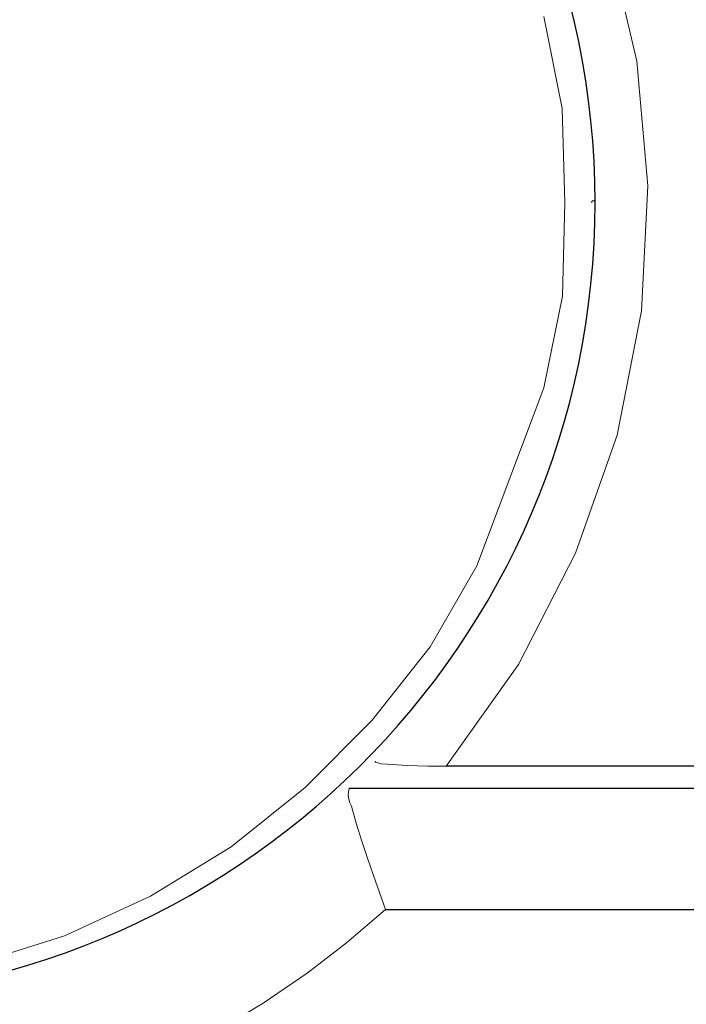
# Model space of a CAD drawing. Header units: inches. Extents: x 0 to 612, y 155 to 655.
# Tile 57 of 79: x 209 to 220, y 298 to 314. Entities that reach past the tile are written whole.
import ezdxf

# ---------------------------------------------------------------- set-up
doc = ezdxf.new("R2010")
doc.units = ezdxf.units.IN
doc.header["$MEASUREMENT"] = 0
doc.layers.add('Layer 1', color=7, linetype='Continuous')

# ---------------------------------------------------------------- blocks, each defined once
blk = doc.blocks.new('block 1659')
at = {"layer": 'Layer 1', "lineweight": 0}
for points in [[(218.21, 310.814)], [(218.171, 309.265)]]:
    blk.add_lwpolyline(points, dxfattribs=at)
blk.add_open_spline([(218.21, 310.814), (218.21, 310.814), (218.171, 309.265), (218.171, 309.265), (218.171, 309.265), (218.21, 310.814), (218.21, 310.814)], degree=3, knots=[0, 0, 0, 0, 1, 1, 1, 2, 2, 2, 2], dxfattribs=at)
blk = doc.blocks.new('block 1660')
at = {"layer": 'Layer 1', "lineweight": 0}
for points in [[(218.171, 309.265)], [(217.86, 307.747)]]:
    blk.add_lwpolyline(points, dxfattribs=at)
blk.add_open_spline([(218.171, 309.265), (218.171, 309.265), (217.86, 307.747), (217.86, 307.747), (217.86, 307.747), (218.171, 309.265), (218.171, 309.265)], degree=3, knots=[0, 0, 0, 0, 1, 1, 1, 2, 2, 2, 2], dxfattribs=at)
blk = doc.blocks.new('block 1661')
at = {"layer": 'Layer 1', "lineweight": 0}
for points in [[(217.86, 307.747)], [(216.752, 304.799)]]:
    blk.add_lwpolyline(points, dxfattribs=at)
blk.add_open_spline([(217.86, 307.747), (217.86, 307.747), (216.752, 304.799), (216.752, 304.799), (216.752, 304.799), (217.86, 307.747), (217.86, 307.747)], degree=3, knots=[0, 0, 0, 0, 1, 1, 1, 2, 2, 2, 2], dxfattribs=at)
blk = doc.blocks.new('block 1662')
at = {"layer": 'Layer 1', "lineweight": 0}
for points in [[(216.752, 304.799)], [(215.978, 303.46)]]:
    blk.add_lwpolyline(points, dxfattribs=at)
blk.add_open_spline([(216.752, 304.799), (216.752, 304.799), (215.978, 303.46), (215.978, 303.46), (215.978, 303.46), (216.752, 304.799), (216.752, 304.799)], degree=3, knots=[0, 0, 0, 0, 1, 1, 1, 2, 2, 2, 2], dxfattribs=at)
blk = doc.blocks.new('block 1663')
at = {"layer": 'Layer 1', "lineweight": 0}
for points in [[(215.978, 303.46)], [(215.02, 302.246)]]:
    blk.add_lwpolyline(points, dxfattribs=at)
blk.add_open_spline([(215.978, 303.46), (215.978, 303.46), (215.02, 302.246), (215.02, 302.246), (215.02, 302.246), (215.978, 303.46), (215.978, 303.46)], degree=3, knots=[0, 0, 0, 0, 1, 1, 1, 2, 2, 2, 2], dxfattribs=at)
blk = doc.blocks.new('block 1664')
at = {"layer": 'Layer 1', "lineweight": 0}
for points in [[(215.02, 302.246)], [(213.911, 301.135)]]:
    blk.add_lwpolyline(points, dxfattribs=at)
blk.add_open_spline([(215.02, 302.246), (215.02, 302.246), (213.911, 301.135), (213.911, 301.135), (213.911, 301.135), (215.02, 302.246), (215.02, 302.246)], degree=3, knots=[0, 0, 0, 0, 1, 1, 1, 2, 2, 2, 2], dxfattribs=at)
blk = doc.blocks.new('block 1665')
at = {"layer": 'Layer 1', "lineweight": 0}
for points in [[(213.911, 301.135)], [(212.688, 300.15)]]:
    blk.add_lwpolyline(points, dxfattribs=at)
blk.add_open_spline([(213.911, 301.135), (213.911, 301.135), (212.688, 300.15), (212.688, 300.15), (212.688, 300.15), (213.911, 301.135), (213.911, 301.135)], degree=3, knots=[0, 0, 0, 0, 1, 1, 1, 2, 2, 2, 2], dxfattribs=at)
blk = doc.blocks.new('block 1666')
at = {"layer": 'Layer 1', "lineweight": 0}
for points in [[(212.688, 300.15)], [(211.352, 299.335)]]:
    blk.add_lwpolyline(points, dxfattribs=at)
blk.add_open_spline([(212.688, 300.15), (212.688, 300.15), (211.352, 299.335), (211.352, 299.335), (211.352, 299.335), (212.688, 300.15), (212.688, 300.15)], degree=3, knots=[0, 0, 0, 0, 1, 1, 1, 2, 2, 2, 2], dxfattribs=at)
blk = doc.blocks.new('block 1667')
at = {"layer": 'Layer 1', "lineweight": 0}
for points in [[(211.352, 299.335)], [(209.931, 298.682)]]:
    blk.add_lwpolyline(points, dxfattribs=at)
blk.add_open_spline([(211.352, 299.335), (211.352, 299.335), (209.931, 298.682), (209.931, 298.682), (209.931, 298.682), (211.352, 299.335), (211.352, 299.335)], degree=3, knots=[0, 0, 0, 0, 1, 1, 1, 2, 2, 2, 2], dxfattribs=at)
blk = doc.blocks.new('block 1668')
at = {"layer": 'Layer 1', "lineweight": 0}
for points in [[(209.931, 298.682)], [(208.445, 298.211)]]:
    blk.add_lwpolyline(points, dxfattribs=at)
blk.add_open_spline([(209.931, 298.682), (209.931, 298.682), (208.445, 298.211), (208.445, 298.211), (208.445, 298.211), (209.931, 298.682), (209.931, 298.682)], degree=3, knots=[0, 0, 0, 0, 1, 1, 1, 2, 2, 2, 2], dxfattribs=at)
blk = doc.blocks.new('block 1658')
at = {"layer": 'Layer 1'}
for name in ['block 1659', 'block 1660', 'block 1661', 'block 1662', 'block 1663', 'block 1664', 'block 1665', 'block 1666', 'block 1667', 'block 1668']:
    blk.add_blockref(name, (0, 0), dxfattribs=at)
blk = doc.blocks.new('block 1657')
at = {"layer": 'Layer 1'}
blk.add_blockref('block 1658', (0, 0), dxfattribs=at)
blk = doc.blocks.new('block 1707')
at = {"layer": 'Layer 1', "lineweight": 0}
for points in [[(217.858, 313.889)], [(218.161, 312.366)]]:
    blk.add_lwpolyline(points, dxfattribs=at)
blk.add_open_spline([(217.858, 313.889), (217.858, 313.889), (218.161, 312.366), (218.161, 312.366), (218.161, 312.366), (217.858, 313.889), (217.858, 313.889)], degree=3, knots=[0, 0, 0, 0, 1, 1, 1, 2, 2, 2, 2], dxfattribs=at)
blk = doc.blocks.new('block 1708')
at = {"layer": 'Layer 1', "lineweight": 0}
for points in [[(218.161, 312.366)], [(218.21, 310.814)]]:
    blk.add_lwpolyline(points, dxfattribs=at)
blk.add_open_spline([(218.161, 312.366), (218.161, 312.366), (218.21, 310.814), (218.21, 310.814), (218.21, 310.814), (218.161, 312.366), (218.161, 312.366)], degree=3, knots=[0, 0, 0, 0, 1, 1, 1, 2, 2, 2, 2], dxfattribs=at)
blk = doc.blocks.new('block 1684')
at = {"layer": 'Layer 1'}
for name in ['block 1707', 'block 1708']:
    blk.add_blockref(name, (0, 0), dxfattribs=at)
blk = doc.blocks.new('block 1683')
at = {"layer": 'Layer 1'}
blk.add_blockref('block 1684', (0, 0), dxfattribs=at)
blk = doc.blocks.new('block 1768')
at = {"layer": 'Layer 1', "color": 7, "lineweight": 25}
blk.add_open_spline([(205.357, 297.598), (212.73, 297.598), (218.708, 303.516), (218.708, 310.814), (218.708, 310.814), (218.708, 310.814), (218.708, 310.814), (218.708, 318.114), (212.73, 324.031), (205.357, 324.031), (205.357, 324.031), (205.357, 324.031), (205.357, 324.031), (205.357, 324.031), (205.357, 324.031), (205.357, 324.031)], degree=3, knots=[0, 0, 0, 0, 1, 1, 1, 2, 2, 2, 3, 3, 3, 4, 4, 4, 5, 5, 5, 5], dxfattribs=at)
blk = doc.blocks.new('block 1767')
at = {"layer": 'Layer 1'}
blk.add_blockref('block 1768', (0, 0), dxfattribs=at)
blk = doc.blocks.new('block 1766')
at = {"layer": 'Layer 1'}
blk.add_blockref('block 1767', (0, 0), dxfattribs=at)
blk = doc.blocks.new('block 1771')
at = {"layer": 'Layer 1', "lineweight": 0}
for points in [[(218.652, 310.82)], [(218.651, 310.814)]]:
    blk.add_lwpolyline(points, dxfattribs=at)
blk.add_open_spline([(218.651, 310.814), (218.651, 310.814), (218.652, 310.82), (218.652, 310.82), (218.652, 310.82), (218.651, 310.814), (218.651, 310.814)], degree=3, knots=[0, 0, 0, 0, 1, 1, 1, 2, 2, 2, 2], dxfattribs=at)
blk = doc.blocks.new('block 1772')
at = {"layer": 'Layer 1', "lineweight": 0}
for points in [[(218.652, 310.82)], [(218.653, 310.826)]]:
    blk.add_lwpolyline(points, dxfattribs=at)
blk.add_open_spline([(218.652, 310.82), (218.652, 310.82), (218.653, 310.826), (218.653, 310.826), (218.653, 310.826), (218.652, 310.82), (218.652, 310.82)], degree=3, knots=[0, 0, 0, 0, 1, 1, 1, 2, 2, 2, 2], dxfattribs=at)
blk = doc.blocks.new('block 1773')
at = {"layer": 'Layer 1', "lineweight": 0}
for points in [[(218.653, 310.826)], [(218.656, 310.831)]]:
    blk.add_lwpolyline(points, dxfattribs=at)
blk.add_open_spline([(218.653, 310.826), (218.653, 310.826), (218.656, 310.831), (218.656, 310.831), (218.656, 310.831), (218.653, 310.826), (218.653, 310.826)], degree=3, knots=[0, 0, 0, 0, 1, 1, 1, 2, 2, 2, 2], dxfattribs=at)
blk = doc.blocks.new('block 1774')
at = {"layer": 'Layer 1', "lineweight": 0}
for points in [[(218.656, 310.831)], [(218.658, 310.835)]]:
    blk.add_lwpolyline(points, dxfattribs=at)
blk.add_open_spline([(218.656, 310.831), (218.656, 310.831), (218.658, 310.835), (218.658, 310.835), (218.658, 310.835), (218.656, 310.831), (218.656, 310.831)], degree=3, knots=[0, 0, 0, 0, 1, 1, 1, 2, 2, 2, 2], dxfattribs=at)
blk = doc.blocks.new('block 1775')
at = {"layer": 'Layer 1', "lineweight": 0}
for points in [[(218.658, 310.835)], [(218.663, 310.838)]]:
    blk.add_lwpolyline(points, dxfattribs=at)
blk.add_open_spline([(218.658, 310.835), (218.658, 310.835), (218.663, 310.838), (218.663, 310.838), (218.663, 310.838), (218.658, 310.835), (218.658, 310.835)], degree=3, knots=[0, 0, 0, 0, 1, 1, 1, 2, 2, 2, 2], dxfattribs=at)
blk = doc.blocks.new('block 1776')
at = {"layer": 'Layer 1', "lineweight": 0}
for points in [[(218.663, 310.838)], [(218.669, 310.842)]]:
    blk.add_lwpolyline(points, dxfattribs=at)
blk.add_open_spline([(218.663, 310.838), (218.663, 310.838), (218.669, 310.842), (218.669, 310.842), (218.669, 310.842), (218.663, 310.838), (218.663, 310.838)], degree=3, knots=[0, 0, 0, 0, 1, 1, 1, 2, 2, 2, 2], dxfattribs=at)
blk = doc.blocks.new('block 1777')
at = {"layer": 'Layer 1', "lineweight": 0}
for points in [[(218.669, 310.842)], [(218.673, 310.843)]]:
    blk.add_lwpolyline(points, dxfattribs=at)
blk.add_open_spline([(218.669, 310.842), (218.669, 310.842), (218.673, 310.843), (218.673, 310.843), (218.673, 310.843), (218.669, 310.842), (218.669, 310.842)], degree=3, knots=[0, 0, 0, 0, 1, 1, 1, 2, 2, 2, 2], dxfattribs=at)
blk = doc.blocks.new('block 1778')
at = {"layer": 'Layer 1', "lineweight": 0}
for points in [[(218.673, 310.843)], [(218.68, 310.844)]]:
    blk.add_lwpolyline(points, dxfattribs=at)
blk.add_open_spline([(218.673, 310.843), (218.673, 310.843), (218.68, 310.844), (218.68, 310.844), (218.68, 310.844), (218.673, 310.843), (218.673, 310.843)], degree=3, knots=[0, 0, 0, 0, 1, 1, 1, 2, 2, 2, 2], dxfattribs=at)
blk = doc.blocks.new('block 1779')
at = {"layer": 'Layer 1', "lineweight": 0}
for points in [[(218.68, 310.844)], [(218.684, 310.843)]]:
    blk.add_lwpolyline(points, dxfattribs=at)
blk.add_open_spline([(218.68, 310.844), (218.68, 310.844), (218.684, 310.843), (218.684, 310.843), (218.684, 310.843), (218.68, 310.844), (218.68, 310.844)], degree=3, knots=[0, 0, 0, 0, 1, 1, 1, 2, 2, 2, 2], dxfattribs=at)
blk = doc.blocks.new('block 1780')
at = {"layer": 'Layer 1', "lineweight": 0}
for points in [[(218.684, 310.843)], [(218.691, 310.842)]]:
    blk.add_lwpolyline(points, dxfattribs=at)
blk.add_open_spline([(218.684, 310.843), (218.684, 310.843), (218.691, 310.842), (218.691, 310.842), (218.691, 310.842), (218.684, 310.843), (218.684, 310.843)], degree=3, knots=[0, 0, 0, 0, 1, 1, 1, 2, 2, 2, 2], dxfattribs=at)
blk = doc.blocks.new('block 1781')
at = {"layer": 'Layer 1', "lineweight": 0}
for points in [[(218.691, 310.842)], [(218.695, 310.838)]]:
    blk.add_lwpolyline(points, dxfattribs=at)
blk.add_open_spline([(218.691, 310.842), (218.691, 310.842), (218.695, 310.838), (218.695, 310.838), (218.695, 310.838), (218.691, 310.842), (218.691, 310.842)], degree=3, knots=[0, 0, 0, 0, 1, 1, 1, 2, 2, 2, 2], dxfattribs=at)
blk = doc.blocks.new('block 1782')
at = {"layer": 'Layer 1', "lineweight": 0}
for points in [[(218.695, 310.838)], [(218.699, 310.835)]]:
    blk.add_lwpolyline(points, dxfattribs=at)
blk.add_open_spline([(218.695, 310.838), (218.695, 310.838), (218.699, 310.835), (218.699, 310.835), (218.699, 310.835), (218.695, 310.838), (218.695, 310.838)], degree=3, knots=[0, 0, 0, 0, 1, 1, 1, 2, 2, 2, 2], dxfattribs=at)
blk = doc.blocks.new('block 1783')
at = {"layer": 'Layer 1', "lineweight": 0}
for points in [[(218.699, 310.835)], [(218.704, 310.831)]]:
    blk.add_lwpolyline(points, dxfattribs=at)
blk.add_open_spline([(218.699, 310.835), (218.699, 310.835), (218.704, 310.831), (218.704, 310.831), (218.704, 310.831), (218.699, 310.835), (218.699, 310.835)], degree=3, knots=[0, 0, 0, 0, 1, 1, 1, 2, 2, 2, 2], dxfattribs=at)
blk = doc.blocks.new('block 1784')
at = {"layer": 'Layer 1', "lineweight": 0}
for points in [[(218.704, 310.831)], [(218.706, 310.826)]]:
    blk.add_lwpolyline(points, dxfattribs=at)
blk.add_open_spline([(218.704, 310.831), (218.704, 310.831), (218.706, 310.826), (218.706, 310.826), (218.706, 310.826), (218.704, 310.831), (218.704, 310.831)], degree=3, knots=[0, 0, 0, 0, 1, 1, 1, 2, 2, 2, 2], dxfattribs=at)
blk = doc.blocks.new('block 1785')
at = {"layer": 'Layer 1', "lineweight": 0}
for points in [[(218.706, 310.826)], [(218.708, 310.82)]]:
    blk.add_lwpolyline(points, dxfattribs=at)
blk.add_open_spline([(218.706, 310.826), (218.706, 310.826), (218.708, 310.82), (218.708, 310.82), (218.708, 310.82), (218.706, 310.826), (218.706, 310.826)], degree=3, knots=[0, 0, 0, 0, 1, 1, 1, 2, 2, 2, 2], dxfattribs=at)
blk = doc.blocks.new('block 1786')
at = {"layer": 'Layer 1', "lineweight": 0}
for points in [[(218.708, 310.82)], [(218.708, 310.814)]]:
    blk.add_lwpolyline(points, dxfattribs=at)
blk.add_open_spline([(218.708, 310.82), (218.708, 310.82), (218.708, 310.814), (218.708, 310.814), (218.708, 310.814), (218.708, 310.82), (218.708, 310.82)], degree=3, knots=[0, 0, 0, 0, 1, 1, 1, 2, 2, 2, 2], dxfattribs=at)
blk = doc.blocks.new('block 1770')
at = {"layer": 'Layer 1'}
for name in ['block 1771', 'block 1772', 'block 1773', 'block 1774', 'block 1775', 'block 1776', 'block 1777', 'block 1778', 'block 1779', 'block 1780', 'block 1781', 'block 1782', 'block 1783', 'block 1784', 'block 1785', 'block 1786']:
    blk.add_blockref(name, (0, 0), dxfattribs=at)
blk = doc.blocks.new('block 1769')
at = {"layer": 'Layer 1'}
blk.add_blockref('block 1770', (0, 0), dxfattribs=at)
blk = doc.blocks.new('block 1789')
at = {"layer": 'Layer 1', "color": 7, "lineweight": 25}
blk.add_open_spline([(205.357, 297.598), (212.73, 297.598), (218.708, 303.516), (218.708, 310.814), (218.708, 310.814), (218.708, 310.814), (218.708, 310.814), (218.708, 318.114), (212.73, 324.031), (205.357, 324.031), (205.357, 324.031), (205.357, 324.031), (205.357, 324.031), (205.357, 324.031), (205.357, 324.031), (205.357, 324.031)], degree=3, knots=[0, 0, 0, 0, 1, 1, 1, 2, 2, 2, 3, 3, 3, 4, 4, 4, 5, 5, 5, 5], dxfattribs=at)
blk = doc.blocks.new('block 1788')
at = {"layer": 'Layer 1'}
blk.add_blockref('block 1789', (0, 0), dxfattribs=at)
blk = doc.blocks.new('block 1787')
at = {"layer": 'Layer 1'}
blk.add_blockref('block 1788', (0, 0), dxfattribs=at)
blk = doc.blocks.new('block 3128')
at = {"layer": 'Layer 1', "lineweight": 0}
for points in [[(215.944, 301.489)], [(216.242, 301.488)]]:
    blk.add_lwpolyline(points, dxfattribs=at)
blk.add_open_spline([(216.242, 301.488), (216.242, 301.488), (215.944, 301.489), (215.944, 301.489), (215.944, 301.489), (216.242, 301.488), (216.242, 301.488)], degree=3, knots=[0, 0, 0, 0, 1, 1, 1, 2, 2, 2, 2], dxfattribs=at)
blk = doc.blocks.new('block 3129')
at = {"layer": 'Layer 1', "lineweight": 0}
for points in [[(215.6, 301.498)], [(215.944, 301.489)]]:
    blk.add_lwpolyline(points, dxfattribs=at)
blk.add_open_spline([(215.944, 301.489), (215.944, 301.489), (215.6, 301.498), (215.6, 301.498), (215.6, 301.498), (215.944, 301.489), (215.944, 301.489)], degree=3, knots=[0, 0, 0, 0, 1, 1, 1, 2, 2, 2, 2], dxfattribs=at)
blk = doc.blocks.new('block 3130')
at = {"layer": 'Layer 1', "lineweight": 0}
for points in [[(215.27, 301.52)], [(215.6, 301.498)]]:
    blk.add_lwpolyline(points, dxfattribs=at)
blk.add_open_spline([(215.6, 301.498), (215.6, 301.498), (215.27, 301.52), (215.27, 301.52), (215.27, 301.52), (215.6, 301.498), (215.6, 301.498)], degree=3, knots=[0, 0, 0, 0, 1, 1, 1, 2, 2, 2, 2], dxfattribs=at)
blk = doc.blocks.new('block 3131')
at = {"layer": 'Layer 1', "lineweight": 0}
for points in [[(215.172, 301.527)], [(215.27, 301.52)]]:
    blk.add_lwpolyline(points, dxfattribs=at)
blk.add_open_spline([(215.27, 301.52), (215.27, 301.52), (215.172, 301.527), (215.172, 301.527), (215.172, 301.527), (215.27, 301.52), (215.27, 301.52)], degree=3, knots=[0, 0, 0, 0, 1, 1, 1, 2, 2, 2, 2], dxfattribs=at)
blk = doc.blocks.new('block 3132')
at = {"layer": 'Layer 1', "lineweight": 0}
for points in [[(215.077, 301.552)], [(215.172, 301.527)]]:
    blk.add_lwpolyline(points, dxfattribs=at)
blk.add_open_spline([(215.172, 301.527), (215.172, 301.527), (215.077, 301.552), (215.077, 301.552), (215.077, 301.552), (215.172, 301.527), (215.172, 301.527)], degree=3, knots=[0, 0, 0, 0, 1, 1, 1, 2, 2, 2, 2], dxfattribs=at)
blk = doc.blocks.new('block 3133')
at = {"layer": 'Layer 1', "lineweight": 0}
for points in [[(215.075, 301.553)], [(215.077, 301.552)]]:
    blk.add_lwpolyline(points, dxfattribs=at)
blk.add_open_spline([(215.077, 301.552), (215.077, 301.552), (215.075, 301.553), (215.075, 301.553), (215.075, 301.553), (215.077, 301.552), (215.077, 301.552)], degree=3, knots=[0, 0, 0, 0, 1, 1, 1, 2, 2, 2, 2], dxfattribs=at)
blk = doc.blocks.new('block 3134')
at = {"layer": 'Layer 1', "lineweight": 0}
for points in [[(215.074, 301.553)], [(215.075, 301.553)]]:
    blk.add_lwpolyline(points, dxfattribs=at)
blk.add_open_spline([(215.075, 301.553), (215.075, 301.553), (215.074, 301.553), (215.074, 301.553), (215.074, 301.553), (215.075, 301.553), (215.075, 301.553)], degree=3, knots=[0, 0, 0, 0, 1, 1, 1, 2, 2, 2, 2], dxfattribs=at)
blk = doc.blocks.new('block 3135')
at = {"layer": 'Layer 1', "lineweight": 0}
for points in [[(215.073, 301.554)], [(215.074, 301.553)]]:
    blk.add_lwpolyline(points, dxfattribs=at)
blk.add_open_spline([(215.074, 301.553), (215.074, 301.553), (215.073, 301.554), (215.073, 301.554), (215.073, 301.554), (215.074, 301.553), (215.074, 301.553)], degree=3, knots=[0, 0, 0, 0, 1, 1, 1, 2, 2, 2, 2], dxfattribs=at)
blk = doc.blocks.new('block 3136')
at = {"layer": 'Layer 1', "lineweight": 0}
for points in [[(215.072, 301.555)], [(215.073, 301.554)]]:
    blk.add_lwpolyline(points, dxfattribs=at)
blk.add_open_spline([(215.073, 301.554), (215.073, 301.554), (215.072, 301.555), (215.072, 301.555), (215.072, 301.555), (215.073, 301.554), (215.073, 301.554)], degree=3, knots=[0, 0, 0, 0, 1, 1, 1, 2, 2, 2, 2], dxfattribs=at)
blk = doc.blocks.new('block 3137')
at = {"layer": 'Layer 1', "lineweight": 0}
for points in [[(215.071, 301.556)], [(215.072, 301.555)]]:
    blk.add_lwpolyline(points, dxfattribs=at)
blk.add_open_spline([(215.072, 301.555), (215.072, 301.555), (215.071, 301.556), (215.071, 301.556), (215.071, 301.556), (215.072, 301.555), (215.072, 301.555)], degree=3, knots=[0, 0, 0, 0, 1, 1, 1, 2, 2, 2, 2], dxfattribs=at)
blk = doc.blocks.new('block 3138')
at = {"layer": 'Layer 1', "lineweight": 0}
for points in [[(215.071, 301.557)], [(215.071, 301.556)]]:
    blk.add_lwpolyline(points, dxfattribs=at)
blk.add_open_spline([(215.071, 301.556), (215.071, 301.556), (215.071, 301.557), (215.071, 301.557), (215.071, 301.557), (215.071, 301.556), (215.071, 301.556)], degree=3, knots=[0, 0, 0, 0, 1, 1, 1, 2, 2, 2, 2], dxfattribs=at)
blk = doc.blocks.new('block 3139')
at = {"layer": 'Layer 1', "lineweight": 0}
for points in [[(215.071, 301.559)], [(215.071, 301.557)]]:
    blk.add_lwpolyline(points, dxfattribs=at)
blk.add_open_spline([(215.071, 301.557), (215.071, 301.557), (215.071, 301.559), (215.071, 301.559), (215.071, 301.559), (215.071, 301.557), (215.071, 301.557)], degree=3, knots=[0, 0, 0, 0, 1, 1, 1, 2, 2, 2, 2], dxfattribs=at)
blk = doc.blocks.new('block 3140')
at = {"layer": 'Layer 1', "lineweight": 0}
for points in [[(215.071, 301.56)], [(215.071, 301.559)]]:
    blk.add_lwpolyline(points, dxfattribs=at)
blk.add_open_spline([(215.071, 301.559), (215.071, 301.559), (215.071, 301.56), (215.071, 301.56), (215.071, 301.56), (215.071, 301.559), (215.071, 301.559)], degree=3, knots=[0, 0, 0, 0, 1, 1, 1, 2, 2, 2, 2], dxfattribs=at)
blk = doc.blocks.new('block 3141')
at = {"layer": 'Layer 1', "lineweight": 0}
for points in [[(215.071, 301.56)], [(215.072, 301.56)]]:
    blk.add_lwpolyline(points, dxfattribs=at)
blk.add_open_spline([(215.071, 301.56), (215.071, 301.56), (215.072, 301.56), (215.072, 301.56), (215.072, 301.56), (215.071, 301.56), (215.071, 301.56)], degree=3, knots=[0, 0, 0, 0, 1, 1, 1, 2, 2, 2, 2], dxfattribs=at)
blk = doc.blocks.new('block 3142')
at = {"layer": 'Layer 1', "lineweight": 0}
for points in [[(215.072, 301.56)], [(215.073, 301.561)]]:
    blk.add_lwpolyline(points, dxfattribs=at)
blk.add_open_spline([(215.072, 301.56), (215.072, 301.56), (215.073, 301.561), (215.073, 301.561), (215.073, 301.561), (215.072, 301.56), (215.072, 301.56)], degree=3, knots=[0, 0, 0, 0, 1, 1, 1, 2, 2, 2, 2], dxfattribs=at)
blk = doc.blocks.new('block 3143')
at = {"layer": 'Layer 1', "lineweight": 0}
for points in [[(215.073, 301.562)], [(215.073, 301.561)]]:
    blk.add_lwpolyline(points, dxfattribs=at)
blk.add_open_spline([(215.073, 301.561), (215.073, 301.561), (215.073, 301.562), (215.073, 301.562), (215.073, 301.562), (215.073, 301.561), (215.073, 301.561)], degree=3, knots=[0, 0, 0, 0, 1, 1, 1, 2, 2, 2, 2], dxfattribs=at)
blk = doc.blocks.new('block 3144')
at = {"layer": 'Layer 1', "lineweight": 0}
for points in [[(215.073, 301.562)], [(215.075, 301.562)]]:
    blk.add_lwpolyline(points, dxfattribs=at)
blk.add_open_spline([(215.073, 301.562), (215.073, 301.562), (215.075, 301.562), (215.075, 301.562), (215.075, 301.562), (215.073, 301.562), (215.073, 301.562)], degree=3, knots=[0, 0, 0, 0, 1, 1, 1, 2, 2, 2, 2], dxfattribs=at)
blk = doc.blocks.new('block 3145')
at = {"layer": 'Layer 1', "lineweight": 0}
for points in [[(215.075, 301.563)], [(215.075, 301.562)]]:
    blk.add_lwpolyline(points, dxfattribs=at)
blk.add_open_spline([(215.075, 301.562), (215.075, 301.562), (215.075, 301.563), (215.075, 301.563), (215.075, 301.563), (215.075, 301.562), (215.075, 301.562)], degree=3, knots=[0, 0, 0, 0, 1, 1, 1, 2, 2, 2, 2], dxfattribs=at)
blk = doc.blocks.new('block 3146')
at = {"layer": 'Layer 1', "lineweight": 0}
for points in [[(215.075, 301.563)], [(215.078, 301.563)]]:
    blk.add_lwpolyline(points, dxfattribs=at)
blk.add_open_spline([(215.075, 301.563), (215.075, 301.563), (215.078, 301.563), (215.078, 301.563), (215.078, 301.563), (215.075, 301.563), (215.075, 301.563)], degree=3, knots=[0, 0, 0, 0, 1, 1, 1, 2, 2, 2, 2], dxfattribs=at)
blk = doc.blocks.new('block 3147')
at = {"layer": 'Layer 1', "lineweight": 0}
for points in [[(215.078, 301.565)], [(215.078, 301.563)]]:
    blk.add_lwpolyline(points, dxfattribs=at)
blk.add_open_spline([(215.078, 301.563), (215.078, 301.563), (215.078, 301.565), (215.078, 301.565), (215.078, 301.565), (215.078, 301.563), (215.078, 301.563)], degree=3, knots=[0, 0, 0, 0, 1, 1, 1, 2, 2, 2, 2], dxfattribs=at)
blk = doc.blocks.new('block 3148')
at = {"layer": 'Layer 1', "lineweight": 0}
for points in [[(215.078, 301.566)], [(215.078, 301.565)]]:
    blk.add_lwpolyline(points, dxfattribs=at)
blk.add_open_spline([(215.078, 301.565), (215.078, 301.565), (215.078, 301.566), (215.078, 301.566), (215.078, 301.566), (215.078, 301.565), (215.078, 301.565)], degree=3, knots=[0, 0, 0, 0, 1, 1, 1, 2, 2, 2, 2], dxfattribs=at)
blk = doc.blocks.new('block 3149')
at = {"layer": 'Layer 1', "lineweight": 0}
for points in [[(215.078, 301.568)], [(215.078, 301.566)]]:
    blk.add_lwpolyline(points, dxfattribs=at)
blk.add_open_spline([(215.078, 301.566), (215.078, 301.566), (215.078, 301.568), (215.078, 301.568), (215.078, 301.568), (215.078, 301.566), (215.078, 301.566)], degree=3, knots=[0, 0, 0, 0, 1, 1, 1, 2, 2, 2, 2], dxfattribs=at)
blk = doc.blocks.new('block 3150')
at = {"layer": 'Layer 1', "lineweight": 0}
for points in [[(215.078, 301.569)], [(215.078, 301.568)]]:
    blk.add_lwpolyline(points, dxfattribs=at)
blk.add_open_spline([(215.078, 301.568), (215.078, 301.568), (215.078, 301.569), (215.078, 301.569), (215.078, 301.569), (215.078, 301.568), (215.078, 301.568)], degree=3, knots=[0, 0, 0, 0, 1, 1, 1, 2, 2, 2, 2], dxfattribs=at)
blk = doc.blocks.new('block 3151')
at = {"layer": 'Layer 1', "lineweight": 0}
for points in [[(215.078, 301.57)], [(215.078, 301.569)]]:
    blk.add_lwpolyline(points, dxfattribs=at)
blk.add_open_spline([(215.078, 301.569), (215.078, 301.569), (215.078, 301.57), (215.078, 301.57), (215.078, 301.57), (215.078, 301.569), (215.078, 301.569)], degree=3, knots=[0, 0, 0, 0, 1, 1, 1, 2, 2, 2, 2], dxfattribs=at)
blk = doc.blocks.new('block 3127')
at = {"layer": 'Layer 1'}
for name in ['block 3140', 'block 3141', 'block 3139', 'block 3138', 'block 3137', 'block 3142', 'block 3136', 'block 3143', 'block 3144', 'block 3135', 'block 3134', 'block 3145', 'block 3146', 'block 3133', 'block 3132', 'block 3151', 'block 3150', 'block 3149', 'block 3148', 'block 3147', 'block 3131', 'block 3130', 'block 3129', 'block 3128']:
    blk.add_blockref(name, (0, 0), dxfattribs=at)
blk = doc.blocks.new('block 3126')
at = {"layer": 'Layer 1'}
blk.add_blockref('block 3127', (0, 0), dxfattribs=at)
blk = doc.blocks.new('block 3154')
at = {"layer": 'Layer 1', "color": 7, "lineweight": 25}
blk.add_lwpolyline([(281.078, 301.488), (216.242, 301.488)], dxfattribs=at)
blk = doc.blocks.new('block 3153')
at = {"layer": 'Layer 1'}
blk.add_blockref('block 3154', (0, 0), dxfattribs=at)
blk = doc.blocks.new('block 3152')
at = {"layer": 'Layer 1'}
blk.add_blockref('block 3153', (0, 0), dxfattribs=at)
blk = doc.blocks.new('block 3157')
at = {"layer": 'Layer 1', "lineweight": 0}
for points in [[(214.642, 301.125)], [(214.643, 301.125)]]:
    blk.add_lwpolyline(points, dxfattribs=at)
blk.add_open_spline([(214.643, 301.125), (214.643, 301.125), (214.642, 301.125), (214.642, 301.125), (214.642, 301.125), (214.643, 301.125), (214.643, 301.125)], degree=3, knots=[0, 0, 0, 0, 1, 1, 1, 2, 2, 2, 2], dxfattribs=at)
blk = doc.blocks.new('block 3158')
at = {"layer": 'Layer 1', "lineweight": 0}
for points in [[(214.642, 301.125)], [(214.642, 301.123)]]:
    blk.add_lwpolyline(points, dxfattribs=at)
blk.add_open_spline([(214.642, 301.125), (214.642, 301.125), (214.642, 301.123), (214.642, 301.123), (214.642, 301.123), (214.642, 301.125), (214.642, 301.125)], degree=3, knots=[0, 0, 0, 0, 1, 1, 1, 2, 2, 2, 2], dxfattribs=at)
blk = doc.blocks.new('block 3159')
at = {"layer": 'Layer 1'}
h = blk.add_hatch(color=7, dxfattribs=at)
h.dxf.hatch_style = 2
edge = h.paths.add_edge_path()
edge.add_spline(control_points=[(214.642, 301.123), (214.642, 301.123), (214.642, 301.123), (214.642, 301.123), (214.642, 301.123), (214.642, 301.123), (214.642, 301.123), (214.642, 301.123), (214.642, 301.123), (214.642, 301.123), (214.642, 301.123), (214.642, 301.123), (214.642, 301.123), (214.642, 301.123), (214.642, 301.123), (214.642, 301.123), (214.642, 301.123), (214.642, 301.123), (214.642, 301.123), (214.642, 301.123), (214.642, 301.123), (214.642, 301.123), (214.642, 301.123), (214.642, 301.123), (214.642, 301.123)], knot_values=[0, 0, 0, 0, 1, 1, 1, 2, 2, 2, 3, 3, 3, 4, 4, 4, 5, 5, 5, 6, 6, 6, 7, 7, 7, 8, 8, 8, 8], degree=3, periodic=1)
blk = doc.blocks.new('block 3160')
at = {"layer": 'Layer 1', "lineweight": 0}
for points in [[(214.64, 301.122)], [(214.642, 301.123)]]:
    blk.add_lwpolyline(points, dxfattribs=at)
blk.add_open_spline([(214.642, 301.123), (214.642, 301.123), (214.64, 301.122), (214.64, 301.122), (214.64, 301.122), (214.642, 301.123), (214.642, 301.123)], degree=3, knots=[0, 0, 0, 0, 1, 1, 1, 2, 2, 2, 2], dxfattribs=at)
blk = doc.blocks.new('block 3161')
at = {"layer": 'Layer 1', "lineweight": 0}
for points in [[(214.64, 301.122)], [(214.64, 301.121)]]:
    blk.add_lwpolyline(points, dxfattribs=at)
blk.add_open_spline([(214.64, 301.122), (214.64, 301.122), (214.64, 301.121), (214.64, 301.121), (214.64, 301.121), (214.64, 301.122), (214.64, 301.122)], degree=3, knots=[0, 0, 0, 0, 1, 1, 1, 2, 2, 2, 2], dxfattribs=at)
blk = doc.blocks.new('block 3162')
at = {"layer": 'Layer 1'}
h = blk.add_hatch(color=7, dxfattribs=at)
h.dxf.hatch_style = 2
edge = h.paths.add_edge_path()
edge.add_spline(control_points=[(214.64, 301.121), (214.64, 301.121), (214.64, 301.121), (214.64, 301.121), (214.64, 301.121), (214.64, 301.121), (214.64, 301.121), (214.64, 301.121), (214.64, 301.121), (214.64, 301.121), (214.64, 301.121), (214.64, 301.121), (214.64, 301.121), (214.64, 301.121), (214.64, 301.121), (214.64, 301.121), (214.64, 301.121), (214.64, 301.121), (214.64, 301.121), (214.64, 301.121), (214.64, 301.121), (214.64, 301.121), (214.64, 301.121), (214.64, 301.121), (214.64, 301.121)], knot_values=[0, 0, 0, 0, 1, 1, 1, 2, 2, 2, 3, 3, 3, 4, 4, 4, 5, 5, 5, 6, 6, 6, 7, 7, 7, 8, 8, 8, 8], degree=3, periodic=1)
blk = doc.blocks.new('block 3163')
at = {"layer": 'Layer 1', "lineweight": 0}
for points in [[(214.64, 301.121)], [(214.64, 301.12)]]:
    blk.add_lwpolyline(points, dxfattribs=at)
blk.add_open_spline([(214.64, 301.121), (214.64, 301.121), (214.64, 301.12), (214.64, 301.12), (214.64, 301.12), (214.64, 301.121), (214.64, 301.121)], degree=3, knots=[0, 0, 0, 0, 1, 1, 1, 2, 2, 2, 2], dxfattribs=at)
blk = doc.blocks.new('block 3156')
at = {"layer": 'Layer 1'}
for name in ['block 3160', 'block 3161', 'block 3162', 'block 3163', 'block 3157', 'block 3158', 'block 3159']:
    blk.add_blockref(name, (0, 0), dxfattribs=at)
blk = doc.blocks.new('block 3155')
at = {"layer": 'Layer 1'}
blk.add_blockref('block 3156', (0, 0), dxfattribs=at)
blk = doc.blocks.new('block 3169')
at = {"layer": 'Layer 1', "lineweight": 0}
for points in [[(218.919, 315.195)], [(219.397, 313.151)]]:
    blk.add_lwpolyline(points, dxfattribs=at)
blk.add_open_spline([(218.919, 315.195), (218.919, 315.195), (219.397, 313.151), (219.397, 313.151), (219.397, 313.151), (218.919, 315.195), (218.919, 315.195)], degree=3, knots=[0, 0, 0, 0, 1, 1, 1, 2, 2, 2, 2], dxfattribs=at)
blk = doc.blocks.new('block 3170')
at = {"layer": 'Layer 1', "lineweight": 0}
for points in [[(219.397, 313.151)], [(219.58, 311.09)]]:
    blk.add_lwpolyline(points, dxfattribs=at)
blk.add_open_spline([(219.397, 313.151), (219.397, 313.151), (219.58, 311.09), (219.58, 311.09), (219.58, 311.09), (219.397, 313.151), (219.397, 313.151)], degree=3, knots=[0, 0, 0, 0, 1, 1, 1, 2, 2, 2, 2], dxfattribs=at)
blk = doc.blocks.new('block 3171')
at = {"layer": 'Layer 1', "lineweight": 0}
for points in [[(219.58, 311.09)], [(219.474, 309.021)]]:
    blk.add_lwpolyline(points, dxfattribs=at)
blk.add_open_spline([(219.58, 311.09), (219.58, 311.09), (219.474, 309.021), (219.474, 309.021), (219.474, 309.021), (219.58, 311.09), (219.58, 311.09)], degree=3, knots=[0, 0, 0, 0, 1, 1, 1, 2, 2, 2, 2], dxfattribs=at)
blk = doc.blocks.new('block 3172')
at = {"layer": 'Layer 1', "lineweight": 0}
for points in [[(219.474, 309.021)], [(219.073, 306.961)]]:
    blk.add_lwpolyline(points, dxfattribs=at)
blk.add_open_spline([(219.474, 309.021), (219.474, 309.021), (219.073, 306.961), (219.073, 306.961), (219.073, 306.961), (219.474, 309.021), (219.474, 309.021)], degree=3, knots=[0, 0, 0, 0, 1, 1, 1, 2, 2, 2, 2], dxfattribs=at)
blk = doc.blocks.new('block 3173')
at = {"layer": 'Layer 1', "lineweight": 0}
for points in [[(219.073, 306.961)], [(218.384, 305.013)]]:
    blk.add_lwpolyline(points, dxfattribs=at)
blk.add_open_spline([(219.073, 306.961), (219.073, 306.961), (218.384, 305.013), (218.384, 305.013), (218.384, 305.013), (219.073, 306.961), (219.073, 306.961)], degree=3, knots=[0, 0, 0, 0, 1, 1, 1, 2, 2, 2, 2], dxfattribs=at)
blk = doc.blocks.new('block 3174')
at = {"layer": 'Layer 1', "lineweight": 0}
for points in [[(218.384, 305.013)], [(217.439, 303.172)]]:
    blk.add_lwpolyline(points, dxfattribs=at)
blk.add_open_spline([(218.384, 305.013), (218.384, 305.013), (217.439, 303.172), (217.439, 303.172), (217.439, 303.172), (218.384, 305.013), (218.384, 305.013)], degree=3, knots=[0, 0, 0, 0, 1, 1, 1, 2, 2, 2, 2], dxfattribs=at)
blk = doc.blocks.new('block 3175')
at = {"layer": 'Layer 1', "lineweight": 0}
for points in [[(217.439, 303.172)], [(216.242, 301.488)]]:
    blk.add_lwpolyline(points, dxfattribs=at)
blk.add_open_spline([(217.439, 303.172), (217.439, 303.172), (216.242, 301.488), (216.242, 301.488), (216.242, 301.488), (217.439, 303.172), (217.439, 303.172)], degree=3, knots=[0, 0, 0, 0, 1, 1, 1, 2, 2, 2, 2], dxfattribs=at)
blk = doc.blocks.new('block 3165')
at = {"layer": 'Layer 1'}
for name in ['block 3169', 'block 3170', 'block 3171', 'block 3172', 'block 3173', 'block 3174', 'block 3175']:
    blk.add_blockref(name, (0, 0), dxfattribs=at)
blk = doc.blocks.new('block 3164')
at = {"layer": 'Layer 1'}
blk.add_blockref('block 3165', (0, 0), dxfattribs=at)
blk = doc.blocks.new('block 3967')
at = {"layer": 'Layer 1', "lineweight": 0}
for points in [[(215.14, 299.396)], [(215.242, 299.115)]]:
    blk.add_lwpolyline(points, dxfattribs=at)
blk.add_open_spline([(215.242, 299.115), (215.242, 299.115), (215.14, 299.396), (215.14, 299.396), (215.14, 299.396), (215.242, 299.115), (215.242, 299.115)], degree=3, knots=[0, 0, 0, 0, 1, 1, 1, 2, 2, 2, 2], dxfattribs=at)
blk = doc.blocks.new('block 3968')
at = {"layer": 'Layer 1', "lineweight": 0}
for points in [[(215.04, 299.681)], [(215.14, 299.396)]]:
    blk.add_lwpolyline(points, dxfattribs=at)
blk.add_open_spline([(215.14, 299.396), (215.14, 299.396), (215.04, 299.681), (215.04, 299.681), (215.04, 299.681), (215.14, 299.396), (215.14, 299.396)], degree=3, knots=[0, 0, 0, 0, 1, 1, 1, 2, 2, 2, 2], dxfattribs=at)
blk = doc.blocks.new('block 3969')
at = {"layer": 'Layer 1', "lineweight": 0}
for points in [[(214.943, 299.963)], [(215.04, 299.681)]]:
    blk.add_lwpolyline(points, dxfattribs=at)
blk.add_open_spline([(215.04, 299.681), (215.04, 299.681), (214.943, 299.963), (214.943, 299.963), (214.943, 299.963), (215.04, 299.681), (215.04, 299.681)], degree=3, knots=[0, 0, 0, 0, 1, 1, 1, 2, 2, 2, 2], dxfattribs=at)
blk = doc.blocks.new('block 3970')
at = {"layer": 'Layer 1', "lineweight": 0}
for points in [[(214.848, 300.249)], [(214.943, 299.963)]]:
    blk.add_lwpolyline(points, dxfattribs=at)
blk.add_open_spline([(214.943, 299.963), (214.943, 299.963), (214.848, 300.249), (214.848, 300.249), (214.848, 300.249), (214.943, 299.963), (214.943, 299.963)], degree=3, knots=[0, 0, 0, 0, 1, 1, 1, 2, 2, 2, 2], dxfattribs=at)
blk = doc.blocks.new('block 3971')
at = {"layer": 'Layer 1', "lineweight": 0}
for points in [[(214.756, 300.543)], [(214.848, 300.249)]]:
    blk.add_lwpolyline(points, dxfattribs=at)
blk.add_open_spline([(214.848, 300.249), (214.848, 300.249), (214.756, 300.543), (214.756, 300.543), (214.756, 300.543), (214.848, 300.249), (214.848, 300.249)], degree=3, knots=[0, 0, 0, 0, 1, 1, 1, 2, 2, 2, 2], dxfattribs=at)
blk = doc.blocks.new('block 3972')
at = {"layer": 'Layer 1', "lineweight": 0}
for points in [[(214.676, 300.827)], [(214.756, 300.543)]]:
    blk.add_lwpolyline(points, dxfattribs=at)
blk.add_open_spline([(214.756, 300.543), (214.756, 300.543), (214.676, 300.827), (214.676, 300.827), (214.676, 300.827), (214.756, 300.543), (214.756, 300.543)], degree=3, knots=[0, 0, 0, 0, 1, 1, 1, 2, 2, 2, 2], dxfattribs=at)
blk = doc.blocks.new('block 3973')
at = {"layer": 'Layer 1', "lineweight": 0}
for points in [[(214.65, 300.882)], [(214.676, 300.827)]]:
    blk.add_lwpolyline(points, dxfattribs=at)
blk.add_open_spline([(214.676, 300.827), (214.676, 300.827), (214.65, 300.882), (214.65, 300.882), (214.65, 300.882), (214.676, 300.827), (214.676, 300.827)], degree=3, knots=[0, 0, 0, 0, 1, 1, 1, 2, 2, 2, 2], dxfattribs=at)
blk = doc.blocks.new('block 3974')
at = {"layer": 'Layer 1', "lineweight": 0}
for points in [[(214.633, 300.94)], [(214.65, 300.882)]]:
    blk.add_lwpolyline(points, dxfattribs=at)
blk.add_open_spline([(214.65, 300.882), (214.65, 300.882), (214.633, 300.94), (214.633, 300.94), (214.633, 300.94), (214.65, 300.882), (214.65, 300.882)], degree=3, knots=[0, 0, 0, 0, 1, 1, 1, 2, 2, 2, 2], dxfattribs=at)
blk = doc.blocks.new('block 3975')
at = {"layer": 'Layer 1', "lineweight": 0}
for points in [[(214.625, 301.001)], [(214.633, 300.94)]]:
    blk.add_lwpolyline(points, dxfattribs=at)
blk.add_open_spline([(214.633, 300.94), (214.633, 300.94), (214.625, 301.001), (214.625, 301.001), (214.625, 301.001), (214.633, 300.94), (214.633, 300.94)], degree=3, knots=[0, 0, 0, 0, 1, 1, 1, 2, 2, 2, 2], dxfattribs=at)
blk = doc.blocks.new('block 3976')
at = {"layer": 'Layer 1', "lineweight": 0}
for points in [[(214.627, 301.061)], [(214.625, 301.001)]]:
    blk.add_lwpolyline(points, dxfattribs=at)
blk.add_open_spline([(214.625, 301.001), (214.625, 301.001), (214.627, 301.061), (214.627, 301.061), (214.627, 301.061), (214.625, 301.001), (214.625, 301.001)], degree=3, knots=[0, 0, 0, 0, 1, 1, 1, 2, 2, 2, 2], dxfattribs=at)
blk = doc.blocks.new('block 3977')
at = {"layer": 'Layer 1', "lineweight": 0}
for points in [[(214.627, 301.061)], [(214.64, 301.12)]]:
    blk.add_lwpolyline(points, dxfattribs=at)
blk.add_open_spline([(214.627, 301.061), (214.627, 301.061), (214.64, 301.12), (214.64, 301.12), (214.64, 301.12), (214.627, 301.061), (214.627, 301.061)], degree=3, knots=[0, 0, 0, 0, 1, 1, 1, 2, 2, 2, 2], dxfattribs=at)
blk = doc.blocks.new('block 3966')
at = {"layer": 'Layer 1'}
for name in ['block 3976', 'block 3977', 'block 3975', 'block 3974', 'block 3973', 'block 3972', 'block 3971', 'block 3970', 'block 3969', 'block 3968', 'block 3967']:
    blk.add_blockref(name, (0, 0), dxfattribs=at)
blk = doc.blocks.new('block 3965')
at = {"layer": 'Layer 1'}
blk.add_blockref('block 3966', (0, 0), dxfattribs=at)
blk = doc.blocks.new('block 3980')
at = {"layer": 'Layer 1', "lineweight": 0}
for points in [[(215.242, 299.115)], [(214.595, 298.562)]]:
    blk.add_lwpolyline(points, dxfattribs=at)
blk.add_open_spline([(215.242, 299.115), (215.242, 299.115), (214.595, 298.562), (214.595, 298.562), (214.595, 298.562), (215.242, 299.115), (215.242, 299.115)], degree=3, knots=[0, 0, 0, 0, 1, 1, 1, 2, 2, 2, 2], dxfattribs=at)
blk = doc.blocks.new('block 3981')
at = {"layer": 'Layer 1', "lineweight": 0}
for points in [[(214.595, 298.562)], [(213.944, 298.065)]]:
    blk.add_lwpolyline(points, dxfattribs=at)
blk.add_open_spline([(214.595, 298.562), (214.595, 298.562), (213.944, 298.065), (213.944, 298.065), (213.944, 298.065), (214.595, 298.562), (214.595, 298.562)], degree=3, knots=[0, 0, 0, 0, 1, 1, 1, 2, 2, 2, 2], dxfattribs=at)
blk = doc.blocks.new('block 3982')
at = {"layer": 'Layer 1', "lineweight": 0}
for points in [[(213.944, 298.065)], [(213.218, 297.566)]]:
    blk.add_lwpolyline(points, dxfattribs=at)
blk.add_open_spline([(213.944, 298.065), (213.944, 298.065), (213.218, 297.566), (213.218, 297.566), (213.218, 297.566), (213.944, 298.065), (213.944, 298.065)], degree=3, knots=[0, 0, 0, 0, 1, 1, 1, 2, 2, 2, 2], dxfattribs=at)
blk = doc.blocks.new('block 3983')
at = {"layer": 'Layer 1', "lineweight": 0}
for points in [[(213.218, 297.566)], [(212.487, 297.133)]]:
    blk.add_lwpolyline(points, dxfattribs=at)
blk.add_open_spline([(213.218, 297.566), (213.218, 297.566), (212.487, 297.133), (212.487, 297.133), (212.487, 297.133), (213.218, 297.566), (213.218, 297.566)], degree=3, knots=[0, 0, 0, 0, 1, 1, 1, 2, 2, 2, 2], dxfattribs=at)
blk = doc.blocks.new('block 3984')
at = {"layer": 'Layer 1', "lineweight": 0}
for points in [[(212.487, 297.133)], [(211.729, 296.741)]]:
    blk.add_lwpolyline(points, dxfattribs=at)
blk.add_open_spline([(212.487, 297.133), (212.487, 297.133), (211.729, 296.741), (211.729, 296.741), (211.729, 296.741), (212.487, 297.133), (212.487, 297.133)], degree=3, knots=[0, 0, 0, 0, 1, 1, 1, 2, 2, 2, 2], dxfattribs=at)
blk = doc.blocks.new('block 3985')
at = {"layer": 'Layer 1', "lineweight": 0}
for points in [[(211.729, 296.741)], [(210.929, 296.391)]]:
    blk.add_lwpolyline(points, dxfattribs=at)
blk.add_open_spline([(211.729, 296.741), (211.729, 296.741), (210.929, 296.391), (210.929, 296.391), (210.929, 296.391), (211.729, 296.741), (211.729, 296.741)], degree=3, knots=[0, 0, 0, 0, 1, 1, 1, 2, 2, 2, 2], dxfattribs=at)
blk = doc.blocks.new('block 3986')
at = {"layer": 'Layer 1', "lineweight": 0}
for points in [[(210.929, 296.391)], [(210.156, 296.102)]]:
    blk.add_lwpolyline(points, dxfattribs=at)
blk.add_open_spline([(210.929, 296.391), (210.929, 296.391), (210.156, 296.102), (210.156, 296.102), (210.156, 296.102), (210.929, 296.391), (210.929, 296.391)], degree=3, knots=[0, 0, 0, 0, 1, 1, 1, 2, 2, 2, 2], dxfattribs=at)
blk = doc.blocks.new('block 3987')
at = {"layer": 'Layer 1', "lineweight": 0}
for points in [[(210.156, 296.102)], [(209.343, 295.849)]]:
    blk.add_lwpolyline(points, dxfattribs=at)
blk.add_open_spline([(210.156, 296.102), (210.156, 296.102), (209.343, 295.849), (209.343, 295.849), (209.343, 295.849), (210.156, 296.102), (210.156, 296.102)], degree=3, knots=[0, 0, 0, 0, 1, 1, 1, 2, 2, 2, 2], dxfattribs=at)
blk = doc.blocks.new('block 3979')
at = {"layer": 'Layer 1'}
for name in ['block 3980', 'block 3981', 'block 3982', 'block 3983', 'block 3984', 'block 3985', 'block 3986', 'block 3987']:
    blk.add_blockref(name, (0, 0), dxfattribs=at)
blk = doc.blocks.new('block 3978')
at = {"layer": 'Layer 1'}
blk.add_blockref('block 3979', (0, 0), dxfattribs=at)
blk = doc.blocks.new('block 7564')
at = {"layer": 'Layer 1', "color": 7, "lineweight": 25}
blk.add_lwpolyline([(276.919, 301.12), (214.64, 301.12)], dxfattribs=at)
blk = doc.blocks.new('block 7563')
at = {"layer": 'Layer 1'}
blk.add_blockref('block 7564', (0, 0), dxfattribs=at)
blk = doc.blocks.new('block 7562')
at = {"layer": 'Layer 1'}
blk.add_blockref('block 7563', (0, 0), dxfattribs=at)
blk = doc.blocks.new('block 7669')
at = {"layer": 'Layer 1', "color": 7, "lineweight": 25}
blk.add_lwpolyline([(215.242, 299.115), (275.099, 299.115)], dxfattribs=at)
blk = doc.blocks.new('block 7668')
at = {"layer": 'Layer 1'}
blk.add_blockref('block 7669', (0, 0), dxfattribs=at)
blk = doc.blocks.new('block 7667')
at = {"layer": 'Layer 1'}
blk.add_blockref('block 7668', (0, 0), dxfattribs=at)
blk = doc.blocks.new('block 921')
at = {"layer": 'Layer 1'}
for name in ['block 1766', 'block 1787', 'block 1683', 'block 3164', 'block 1769', 'block 1657', 'block 3126', 'block 3152', 'block 3965', 'block 3155', 'block 7562', 'block 3978', 'block 7667']:
    blk.add_blockref(name, (0, 0), dxfattribs=at)
blk = doc.blocks.new('block 920')
at = {"layer": 'Layer 1'}
blk.add_blockref('block 921', (0, 0), dxfattribs=at)
blk = doc.blocks.new('block 2')
at = {"layer": 'Layer 1'}
blk.add_blockref('block 920', (0, 0), dxfattribs=at)

msp = doc.modelspace()

# ---------------------------------------------------------------- block references
at = {"layer": 'Layer 1'}
msp.add_blockref('block 2', (0, 0), dxfattribs=at)

doc.saveas('drawing.dxf')
